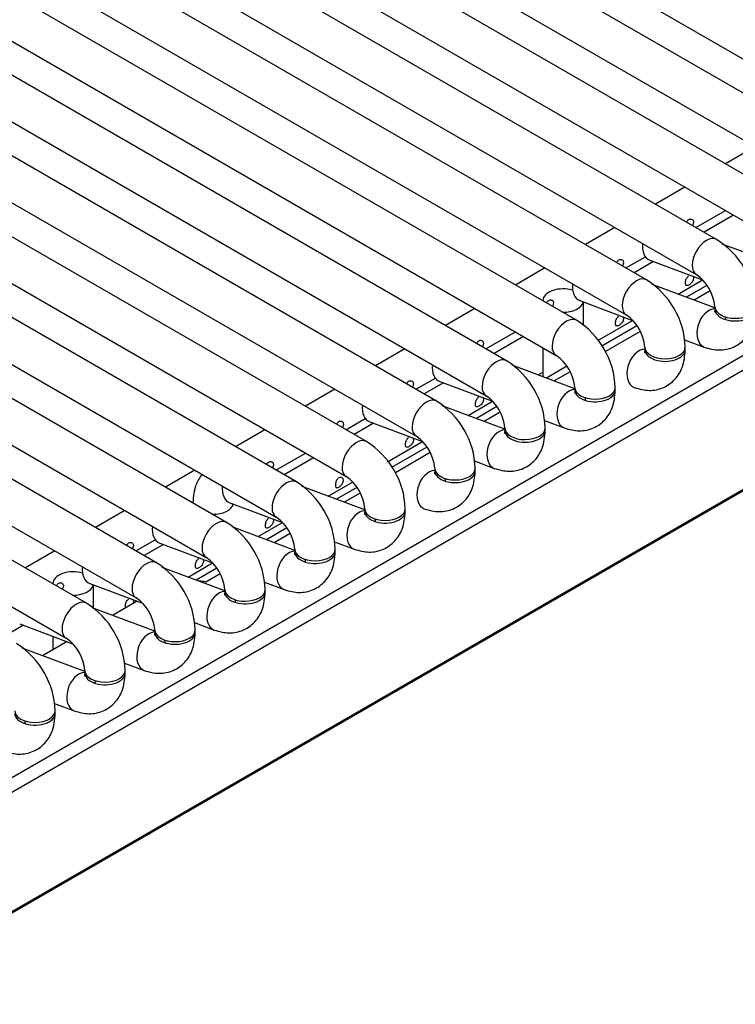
# Model space of a CAD drawing. Header units: millimetres. Extents: x -40 to 419, y 0 to 295.
# Tile 58 of 72: x 367.35 to 371.77, y 108.4 to 114.47. Entities that reach past the tile are written whole.
import ezdxf

# ---------------------------------------------------------------- set-up
doc = ezdxf.new("R2010")
doc.units = ezdxf.units.MM
doc.layers.add('135.735_BW4_TWIN', color=7, linetype='Continuous')
doc.layers.add('Standard', color=7, linetype='Continuous')

# ---------------------------------------------------------------- blocks, each defined once
blk = doc.blocks.new('SE3')
at = {"layer": '135.735_BW4_TWIN', "color": 7, "linetype": 'Continuous'}
for p, q in [((388.8853, 121.4183), (366.3286, 108.3952)), ((388.9171, 121.4455), (366.3604, 108.4224)), ((372.5168, 113.6144), (363.3951, 118.8808)), ((363.7021, 118.9137), (372.8238, 113.6473)), ((372.0847, 113.365), (362.963, 118.6314)), ((363.2701, 118.6643), (372.3918, 113.3979)), ((371.6527, 113.1155), (362.531, 118.3819)), ((362.838, 118.4149), (371.9597, 113.1485)), ((362.406, 118.1654), (371.5277, 112.899)), ((371.2206, 112.8661), (362.099, 118.1325)), ((361.974, 117.916), (371.0956, 112.6496)), ((370.7886, 112.6166), (361.6669, 117.883)), ((361.5419, 117.6665), (370.6636, 112.4001)), ((370.3565, 112.3672), (361.2349, 117.6336)), ((361.1099, 117.4171), (370.2315, 112.1507)), ((369.9245, 112.1178), (360.8028, 117.3842)), ((360.6778, 117.1677), (369.7995, 111.9013)), ((369.4925, 111.8683), (360.3708, 117.1347)), ((369.0604, 111.6189), (359.9387, 116.8853)), ((360.2458, 116.9182), (369.3675, 111.6518)), ((359.8137, 116.6688), (368.9354, 111.4024)), ((368.6284, 111.3694), (359.6364, 116.561)), ((359.6289, 116.2766), (368.5034, 111.1529)), ((368.1963, 111.12), (359.6234, 116.0696)), ((359.6159, 115.7852), (368.0713, 110.9035)), ((367.7643, 110.8706), (359.6105, 115.5782)), ((359.603, 115.2938), (367.6393, 110.6541)), ((366.5388, 109.3545), (375.3703, 114.4534)), ((375.4148, 114.3861), (366.5832, 109.2872)), ((371.8896, 113.6878), (371.7076, 113.5827)), ((371.4576, 113.4384), (371.2755, 113.3333)), ((371.5255, 113.1889), (371.7076, 113.294)), ((371.7581, 113.2649), (371.576, 113.1598)), ((371.0255, 113.1889), (370.8435, 113.0838)), ((372.0747, 112.9428), (371.6875, 113.0875)), ((371.0935, 112.9395), (371.2133, 113.0087)), ((371.2633, 112.9792), (371.144, 112.9103)), ((371.2407, 112.9876), (371.5669, 112.8657)), ((370.5935, 112.9395), (370.4114, 112.8344)), ((371.4154, 112.7783), (371.5668, 112.8658)), ((371.6427, 112.6934), (371.2554, 112.8381)), ((371.5934, 112.8324), (371.4666, 112.7592)), ((371.6139, 112.7979), (371.5153, 112.741)), ((370.5813, 112.7386), (370.5813, 112.7363)), ((370.8086, 112.7382), (371.1349, 112.6163)), ((370.8313, 112.5823), (370.8313, 112.7297)), ((370.1614, 112.6901), (369.9794, 112.585)), ((370.919, 112.4918), (371.1347, 112.6163)), ((370.2294, 112.4406), (370.4114, 112.5457)), ((371.1614, 112.5829), (370.9437, 112.4572)), ((371.1818, 112.5485), (370.9671, 112.4245)), ((370.462, 112.5166), (370.2799, 112.4115)), ((371.4547, 112.4967), (371.5771, 112.451)), ((369.7294, 112.4406), (369.5473, 112.3355)), ((370.5813, 112.4477), (370.5813, 112.2682)), ((371.2099, 112.4516), (371.2099, 112.4353)), ((371.4599, 112.4353), (371.4599, 112.4516)), ((370.7786, 112.1945), (370.3913, 112.3392)), ((370.7294, 112.3335), (370.6025, 112.2603)), ((369.7973, 112.1912), (369.9172, 112.2604)), ((370.5513, 112.2794), (370.5813, 112.2968)), ((370.7498, 112.2991), (370.6512, 112.2421)), ((369.2973, 112.1912), (369.1153, 112.0861)), ((369.9671, 112.2309), (369.8479, 112.162)), ((369.9445, 112.2393), (370.2708, 112.1174)), ((370.3458, 111.9453), (369.9593, 112.0898)), ((370.1192, 112.03), (370.2707, 112.1174)), ((370.2973, 112.0841), (370.1705, 112.0108)), ((369.3653, 111.9417), (369.4851, 112.0109)), ((370.3178, 112.0496), (370.2191, 111.9927)), ((370.5906, 111.9978), (370.713, 111.9521)), ((368.8653, 111.9417), (368.6833, 111.8366)), ((369.5351, 111.9814), (369.4158, 111.9126)), ((369.5125, 111.9899), (369.8388, 111.8679)), ((370.3458, 111.9528), (370.3458, 111.9364)), ((370.5958, 111.9364), (370.5958, 111.9528)), ((369.6229, 111.7435), (369.8386, 111.868)), ((369.8653, 111.8346), (369.6476, 111.7089)), ((368.9333, 111.6923), (369.1153, 111.7974)), ((369.1658, 111.7682), (368.9838, 111.6631)), ((369.8857, 111.8002), (369.671, 111.6762)), ((370.1586, 111.7484), (370.281, 111.7027)), ((368.4333, 111.6923), (368.2512, 111.5872)), ((369.4825, 111.4462), (369.0952, 111.5909)), ((369.2551, 111.5311), (369.4066, 111.6186)), ((369.4332, 111.5852), (369.3064, 111.512)), ((369.4537, 111.5507), (369.355, 111.4938)), ((368.6484, 111.491), (368.9747, 111.3691)), ((368.671, 111.4826), (368.67, 111.482)), ((368.0012, 111.4429), (367.8192, 111.3378)), ((368.5624, 111.4199), (368.5517, 111.4137)), ((369.0504, 111.1967), (368.6632, 111.3415)), ((368.8231, 111.2817), (368.9745, 111.3691)), ((369.0012, 111.3357), (368.8744, 111.2625)), ((369.0216, 111.3013), (368.923, 111.2443)), ((368.0692, 111.1934), (368.189, 111.2626)), ((368.239, 111.2331), (368.1197, 111.1643)), ((368.2164, 111.2416), (368.5426, 111.1196)), ((369.2945, 111.2495), (369.4169, 111.2038)), ((367.5692, 111.1934), (367.3871, 111.0883)), ((368.6184, 110.9473), (368.2311, 111.092)), ((368.3911, 111.0322), (368.5425, 111.1197)), ((368.5691, 111.0863), (368.4423, 111.0131)), ((368.5896, 111.0519), (368.5017, 111.0011)), ((367.557, 110.9925), (367.557, 110.9902)), ((367.7843, 110.9921), (368.1106, 110.8702)), ((367.807, 110.8396), (367.807, 110.9836)), ((368.8625, 111.0001), (368.9849, 110.9543)), ((368.1863, 110.6979), (367.7991, 110.8426)), ((368.0764, 110.8829), (367.925, 110.7955)), ((367.3749, 110.7342), (367.2556, 110.6654)), ((367.3523, 110.7427), (367.6786, 110.6207)), ((368.4304, 110.7506), (368.5528, 110.7049)), ((367.557, 110.6662), (367.557, 110.583)), ((367.6444, 110.6335), (367.493, 110.5461)), ((367.7543, 110.4484), (367.367, 110.5931)), ((367.9984, 110.5012), (368.1208, 110.4555)), ((367.5663, 110.2518), (367.6887, 110.206))]:
    blk.add_line(p, q, dxfattribs=at)
for centre, radius, start, end in [((371.3818, 112.6828), 0.5105, 2.04976, 57.95024), ((370.9497, 112.4334), 0.5105, 2.04976, 57.95024), ((371.3764, 112.6797), 0.2664, 4.59769, 55.40231), ((370.5177, 112.1839), 0.5105, 2.04976, 57.95024), ((370.9444, 112.4303), 0.2664, 4.59769, 55.40231), ((370.0856, 111.9345), 0.5105, 2.04976, 57.95024), ((370.5123, 112.1808), 0.2664, 4.59769, 55.40231), ((370.0803, 111.9314), 0.2664, 4.59769, 55.40231), ((369.6536, 111.6851), 0.5105, 2.04976, 57.95024), ((369.6482, 111.682), 0.2664, 4.59769, 55.40231), ((369.2216, 111.4356), 0.5105, 2.04976, 57.95024), ((369.2162, 111.4325), 0.2664, 4.59769, 55.40231), ((368.7895, 111.1862), 0.5105, 2.04976, 57.95024), ((368.7842, 111.1831), 0.2664, 4.59769, 55.40231), ((368.3575, 110.9367), 0.5105, 2.04976, 57.95024), ((368.3521, 110.9337), 0.2664, 4.59769, 55.40231), ((367.9254, 110.6873), 0.5105, 2.04976, 57.95024), ((367.9201, 110.6842), 0.2664, 4.59769, 55.40231), ((367.4934, 110.4379), 0.5105, 2.04976, 57.95024), ((367.0614, 110.1884), 0.5105, 2.04976, 57.95024), ((367.488, 110.4348), 0.2664, 4.59769, 55.40231)]:
    blk.add_arc(centre, radius, start, end, dxfattribs=at)
for centre, major_axis, ratio, start_param, end_param in [((371.2844, 113.1047), (0.0438, 0.1171), 0.668835, 1.932352, 3.141593), ((371.5902, 113.0073), (-0.0625, -0.1083), 0.57735, 3.1405, 6.27512), ((371.1581, 112.7578), (-0.0625, -0.1083), 0.57735, 3.1405, 6.27512), ((370.7063, 112.7386), (-0.125, 0), 0.57735, 4.230403, 6.283185), ((370.8524, 112.8553), (0.0438, 0.1171), 0.668835, 1.932352, 3.141593), ((370.7063, 112.7386), (-0.125, 0), 0.57735, 0, 0.03214), ((370.7063, 112.7386), (-0.125, 0), 0.57735, 1.538656, 3.010511), ((371.6209, 112.5681), (0.0438, 0.1171), 0.668835, 0.270212, 3.1414), ((371.767, 112.7011), (-0.125, 0), 0.57735, 0.008065, 3.142515), ((371.767, 112.6848), (-0.125, 0), 0.57735, 6.164386, 6.283185), ((371.767, 112.6848), (-0.125, 0), 0.57735, 0, 3.254972), ((370.7261, 112.5084), (-0.0625, -0.1083), 0.57735, 3.1405, 6.27512), ((371.6209, 112.5681), (0.0438, 0.1171), 0.668835, -0.873634, -0.703415), ((371.1888, 112.3186), (0.0438, 0.1171), 0.668835, 0.272383, 3.1414), ((371.3349, 112.4516), (-0.125, 0), 0.57735, 0.008065, 3.142515), ((371.3349, 112.4353), (-0.125, 0), 0.57735, 0, 3.141593), ((370.294, 112.259), (-0.0625, -0.1083), 0.57735, 3.1405, 6.27512), ((369.9883, 112.3564), (0.0438, 0.1171), 0.668835, 1.932352, 3.141593), ((370.7568, 112.0692), (0.0438, 0.1171), 0.668835, 0.270212, 3.1414), ((370.9029, 112.2022), (-0.125, 0), 0.57735, 0.008065, 3.142515), ((370.9029, 112.1859), (-0.125, 0), 0.57735, 6.164386, 6.283185), ((370.9029, 112.1859), (-0.125, 0), 0.57735, 0, 3.254972), ((369.862, 112.0095), (-0.0625, -0.1083), 0.57735, 3.1405, 6.27512), ((370.7568, 112.0692), (0.0438, 0.1171), 0.668835, -0.873634, -0.703415), ((369.5562, 112.107), (0.0438, 0.1171), 0.668835, 1.932352, 3.141593), ((370.3247, 111.8198), (0.0438, 0.1171), 0.668835, 0.272383, 3.1414), ((370.4708, 111.9528), (-0.125, 0), 0.57735, 0.008065, 3.142515), ((370.4708, 111.9364), (-0.125, 0), 0.57735, 0, 3.141593), ((369.43, 111.7601), (-0.0625, -0.1083), 0.57735, 3.1405, 6.27512), ((370.0388, 111.7033), (-0.125, 0), 0.57735, 0.008065, 3.142515), ((370.0388, 111.687), (-0.125, 0), 0.57735, 0, 3.29158), ((370.0388, 111.687), (-0.125, 0), 0.57735, 6.173796, 6.283185), ((368.9979, 111.5106), (-0.0625, -0.1083), 0.57735, 3.1405, 6.27512), ((369.8927, 111.5703), (0.0438, 0.1171), 0.668835, 0.270212, 3.1414), ((369.8927, 111.5703), (0.0438, 0.1171), 0.668835, -0.873634, -0.703415), ((368.6922, 111.6081), (0.0438, 0.1171), 0.668835, 1.932352, 3.141593), ((368.5461, 111.4914), (-0.125, 0), 0.57735, 0.000129, 0.03214), ((368.5461, 111.4914), (-0.125, 0), 0.57735, 1.538656, 3.010511), ((369.6067, 111.4539), (-0.125, 0), 0.57735, 0.008065, 3.142515), ((368.5659, 111.2612), (-0.0625, -0.1083), 0.57735, 3.1405, 6.27512), ((369.4607, 111.3209), (0.0438, 0.1171), 0.668835, 0.270212, 3.1414), ((369.6067, 111.4376), (-0.125, 0), 0.57735, 0, 3.29158), ((369.6067, 111.4376), (-0.125, 0), 0.57735, 6.164386, 6.283185), ((369.4607, 111.3209), (0.0438, 0.1171), 0.668835, -0.873634, -0.703415), ((368.2601, 111.3587), (0.0438, 0.1171), 0.668835, 1.932352, 3.141593), ((369.0286, 111.0714), (0.0438, 0.1171), 0.668835, 0.270212, 3.1414), ((369.1747, 111.2044), (-0.125, 0), 0.57735, 0.008065, 3.142515), ((369.1747, 111.1881), (-0.125, 0), 0.57735, 6.164386, 6.283185), ((369.1747, 111.1881), (-0.125, 0), 0.57735, 0, 3.254972), ((367.8281, 111.1092), (0.0438, 0.1171), 0.668835, 1.932352, 3.141593), ((368.1338, 111.0118), (-0.0625, -0.1083), 0.57735, 3.1405, 6.27512), ((369.0286, 111.0714), (0.0438, 0.1171), 0.668835, -0.873634, -0.703415), ((367.682, 110.9925), (-0.125, 0), 0.57735, 4.230403, 6.283185), ((367.682, 110.9925), (-0.125, 0), 0.57735, 0, 0.03214), ((367.682, 110.9925), (-0.125, 0), 0.57735, 1.538656, 3.010511), ((368.5565, 110.7337), (0.1495, -0.2589), 0.57735, 2.617994, 2.832312), ((368.5966, 110.822), (0.0438, 0.1171), 0.668835, 0.270212, 3.1414), ((368.7427, 110.955), (-0.125, 0), 0.57735, 0.008065, 3.142515), ((368.7427, 110.9387), (-0.125, 0), 0.57735, 0, 3.29158), ((368.7427, 110.9387), (-0.125, 0), 0.57735, 6.164386, 6.283185), ((367.7018, 110.7623), (-0.0625, -0.1083), 0.57735, 3.1405, 6.27512), ((368.5966, 110.822), (0.0438, 0.1171), 0.668835, -0.873634, -0.703415), ((368.1645, 110.5726), (0.0438, 0.1171), 0.668835, 0.270212, 3.1414), ((368.3106, 110.7056), (-0.125, 0), 0.57735, 0.008065, 3.142515), ((368.3106, 110.6892), (-0.125, 0), 0.57735, 0, 3.29158), ((368.3106, 110.6892), (-0.125, 0), 0.57735, 6.164386, 6.283185), ((368.1645, 110.5726), (0.0438, 0.1171), 0.668835, -0.873634, -0.703415), ((367.7325, 110.3231), (0.0438, 0.1171), 0.668835, 0.270212, 3.1414), ((367.8786, 110.4561), (-0.125, 0), 0.57735, 0.008065, 3.142515), ((367.8786, 110.4398), (-0.125, 0), 0.57735, 6.164386, 6.283185), ((367.8786, 110.4398), (-0.125, 0), 0.57735, 0, 3.255326), ((367.7325, 110.3231), (0.0438, 0.1171), 0.668835, -0.873634, -0.703415), ((367.4465, 110.2067), (-0.125, 0), 0.57735, 0.008065, 3.142515), ((367.4465, 110.1904), (-0.125, 0), 0.57735, 0, 3.254973), ((367.3005, 110.0737), (0.0438, 0.1171), 0.668835, -0.873634, -0.703415)]:
    blk.add_ellipse(centre, major_axis=major_axis, ratio=ratio, start_param=start_param, end_param=end_param, dxfattribs=at)
for points, knots in [([(371.4676, 113.2224), (371.4679, 113.223), (371.4682, 113.2236), (371.4685, 113.2241), (371.4704, 113.2275), (371.4725, 113.2305), (371.4749, 113.2331), (371.4771, 113.2354), (371.4795, 113.2373), (371.482, 113.2387)], [0.8906057, 0.8906057, 0.8906057, 0.8906057, 0.8997022, 0.8997022, 0.8997022, 0.9522476, 0.9522476, 0.9522476, 1, 1, 1, 1]), ([(371.482, 113.2387), (371.4847, 113.2403), (371.4877, 113.2413), (371.4905, 113.2417), (371.4934, 113.242), (371.4962, 113.2417), (371.4987, 113.2408), (371.5013, 113.2399), (371.5035, 113.2384), (371.5054, 113.2364), (371.5072, 113.2344), (371.5085, 113.2318), (371.5094, 113.229), (371.5102, 113.2262), (371.5105, 113.2231), (371.5101, 113.2198), (371.5098, 113.2165), (371.5089, 113.2131), (371.5075, 113.2097), (371.5064, 113.207), (371.505, 113.2043), (371.5033, 113.2018)], [0, 0, 0, 0, 0.0530419, 0.0530419, 0.0530419, 0.1061047, 0.1061047, 0.1061047, 0.1588828, 0.1588828, 0.1588828, 0.2114301, 0.2114301, 0.2114301, 0.2643019, 0.2643019, 0.2643019, 0.3175571, 0.3175571, 0.3175571, 0.3594503, 0.3594503, 0.3594503, 0.3594503]), ([(371.0356, 112.973), (371.0359, 112.9736), (371.0362, 112.9741), (371.0365, 112.9747), (371.0383, 112.978), (371.0405, 112.9811), (371.0429, 112.9836), (371.0451, 112.9859), (371.0475, 112.9879), (371.0499, 112.9893)], [0.8906057, 0.8906057, 0.8906057, 0.8906057, 0.8997022, 0.8997022, 0.8997022, 0.9522476, 0.9522476, 0.9522476, 1, 1, 1, 1]), ([(371.0499, 112.9893), (371.0527, 112.9909), (371.0556, 112.9919), (371.0585, 112.9923), (371.0613, 112.9926), (371.0642, 112.9923), (371.0667, 112.9914), (371.0692, 112.9905), (371.0715, 112.9889), (371.0733, 112.9869), (371.0751, 112.9849), (371.0765, 112.9824), (371.0773, 112.9796), (371.0781, 112.9768), (371.0784, 112.9736), (371.0781, 112.9704), (371.0778, 112.9671), (371.0769, 112.9636), (371.0755, 112.9602), (371.0744, 112.9576), (371.0729, 112.9549), (371.0713, 112.9524)], [0, 0, 0, 0, 0.0530419, 0.0530419, 0.0530419, 0.1061047, 0.1061047, 0.1061047, 0.1588828, 0.1588828, 0.1588828, 0.2114301, 0.2114301, 0.2114301, 0.2643019, 0.2643019, 0.2643019, 0.3175571, 0.3175571, 0.3175571, 0.3594503, 0.3594503, 0.3594503, 0.3594503]), ([(371.5059, 112.8887), (371.5075, 112.8868), (371.5086, 112.8845), (371.5094, 112.882), (371.5102, 112.8792), (371.5105, 112.876), (371.5101, 112.8728), (371.5098, 112.8695), (371.5089, 112.866), (371.5075, 112.8627), (371.5061, 112.8593), (371.5042, 112.8559), (371.5019, 112.8528), (371.4997, 112.8496), (371.497, 112.8466), (371.4943, 112.844), (371.4916, 112.8414), (371.4886, 112.839), (371.4858, 112.837), (371.483, 112.8351), (371.4802, 112.8335), (371.4776, 112.8324), (371.475, 112.8313), (371.4726, 112.8307), (371.4706, 112.8306), (371.4685, 112.8306), (371.4667, 112.8311), (371.4653, 112.8322), (371.4639, 112.8333), (371.4628, 112.835), (371.4621, 112.8372), (371.4613, 112.8394), (371.4609, 112.8421), (371.4608, 112.8451), (371.4607, 112.8482), (371.4609, 112.8517), (371.4614, 112.8553), (371.4619, 112.8589), (371.4628, 112.8627), (371.464, 112.8664), (371.4652, 112.8701), (371.4667, 112.8738), (371.4685, 112.8771), (371.4704, 112.8804), (371.4725, 112.8835), (371.4749, 112.886), (371.4771, 112.8884), (371.4795, 112.8903), (371.482, 112.8917)], [0.1645724, 0.1645724, 0.1645724, 0.1645724, 0.2114301, 0.2114301, 0.2114301, 0.2643019, 0.2643019, 0.2643019, 0.3175571, 0.3175571, 0.3175571, 0.3706757, 0.3706757, 0.3706757, 0.4233402, 0.4233402, 0.4233402, 0.4759291, 0.4759291, 0.4759291, 0.5289331, 0.5289331, 0.5289331, 0.5822112, 0.5822112, 0.5822112, 0.6352073, 0.6352073, 0.6352073, 0.6877903, 0.6877903, 0.6877903, 0.7404633, 0.7404633, 0.7404633, 0.7935872, 0.7935872, 0.7935872, 0.8468402, 0.8468402, 0.8468402, 0.8997022, 0.8997022, 0.8997022, 0.9522476, 0.9522476, 0.9522476, 1, 1, 1, 1]), ([(370.6035, 112.7235), (370.6038, 112.7241), (370.6041, 112.7247), (370.6044, 112.7253), (370.6063, 112.7286), (370.6084, 112.7316), (370.6108, 112.7342), (370.613, 112.7365), (370.6154, 112.7384), (370.6179, 112.7399)], [0.8906057, 0.8906057, 0.8906057, 0.8906057, 0.8997022, 0.8997022, 0.8997022, 0.9522476, 0.9522476, 0.9522476, 1, 1, 1, 1]), ([(370.6179, 112.7399), (370.6207, 112.7415), (370.6236, 112.7425), (370.6264, 112.7428), (370.6293, 112.7432), (370.6321, 112.7429), (370.6346, 112.7419), (370.6372, 112.741), (370.6395, 112.7395), (370.6413, 112.7375), (370.6431, 112.7355), (370.6445, 112.733), (370.6453, 112.7302), (370.6461, 112.7273), (370.6464, 112.7242), (370.6461, 112.7209), (370.6458, 112.7176), (370.6448, 112.7142), (370.6434, 112.7108), (370.6423, 112.7081), (370.6409, 112.7055), (370.6392, 112.7029)], [0, 0, 0, 0, 0.0530419, 0.0530419, 0.0530419, 0.1061047, 0.1061047, 0.1061047, 0.1588828, 0.1588828, 0.1588828, 0.2114301, 0.2114301, 0.2114301, 0.2643019, 0.2643019, 0.2643019, 0.3175571, 0.3175571, 0.3175571, 0.3594503, 0.3594503, 0.3594503, 0.3594503]), ([(371.5771, 112.451), (371.6102, 112.4413), (371.6661, 112.4269), (371.7588, 112.4453), (371.8315, 112.4977), (371.8823, 112.5813), (371.889, 112.6438), (371.892, 112.6848)], [0, 0, 0, 0, 0.199928, 0.392893, 0.580138, 0.766079, 1, 1, 1, 1]), ([(371.642, 112.6848), (371.6413, 112.6778), (371.6407, 112.6679), (371.6397, 112.6658), (371.6397, 112.6659)], [0, 0, 0, 0, 0.1482585, 0.2525222, 0.2525222, 0.2525222, 0.2525222]), ([(371.0739, 112.6392), (371.0754, 112.6374), (371.0766, 112.6351), (371.0773, 112.6326), (371.0781, 112.6298), (371.0784, 112.6266), (371.0781, 112.6233), (371.0778, 112.6201), (371.0769, 112.6166), (371.0755, 112.6132), (371.0741, 112.6099), (371.0721, 112.6065), (371.0699, 112.6033), (371.0676, 112.6002), (371.065, 112.5972), (371.0623, 112.5946), (371.0595, 112.5919), (371.0566, 112.5895), (371.0538, 112.5876), (371.051, 112.5856), (371.0481, 112.584), (371.0456, 112.5829), (371.043, 112.5818), (371.0406, 112.5812), (371.0385, 112.5812), (371.0365, 112.5812), (371.0347, 112.5817), (371.0333, 112.5828), (371.0319, 112.5839), (371.0308, 112.5856), (371.0301, 112.5878), (371.0293, 112.5899), (371.0289, 112.5926), (371.0288, 112.5957), (371.0287, 112.5987), (371.0289, 112.6022), (371.0294, 112.6058), (371.0299, 112.6094), (371.0308, 112.6133), (371.0319, 112.617), (371.0331, 112.6207), (371.0347, 112.6244), (371.0365, 112.6277), (371.0383, 112.631), (371.0405, 112.6341), (371.0429, 112.6366), (371.0451, 112.6389), (371.0475, 112.6409), (371.0499, 112.6423)], [0.1645724, 0.1645724, 0.1645724, 0.1645724, 0.2114301, 0.2114301, 0.2114301, 0.2643019, 0.2643019, 0.2643019, 0.3175571, 0.3175571, 0.3175571, 0.3706757, 0.3706757, 0.3706757, 0.4233402, 0.4233402, 0.4233402, 0.4759291, 0.4759291, 0.4759291, 0.5289331, 0.5289331, 0.5289331, 0.5822112, 0.5822112, 0.5822112, 0.6352073, 0.6352073, 0.6352073, 0.6877903, 0.6877903, 0.6877903, 0.7404633, 0.7404633, 0.7404633, 0.7935872, 0.7935872, 0.7935872, 0.8468402, 0.8468402, 0.8468402, 0.8997022, 0.8997022, 0.8997022, 0.9522476, 0.9522476, 0.9522476, 1, 1, 1, 1]), ([(370.1715, 112.4741), (370.1718, 112.4747), (370.1721, 112.4753), (370.1724, 112.4758), (370.1742, 112.4791), (370.1764, 112.4822), (370.1788, 112.4847), (370.181, 112.487), (370.1834, 112.489), (370.1859, 112.4904)], [0.8906057, 0.8906057, 0.8906057, 0.8906057, 0.8997022, 0.8997022, 0.8997022, 0.9522476, 0.9522476, 0.9522476, 1, 1, 1, 1]), ([(370.1859, 112.4904), (370.1886, 112.492), (370.1916, 112.493), (370.1944, 112.4934), (370.1972, 112.4937), (370.2001, 112.4934), (370.2026, 112.4925), (370.2051, 112.4916), (370.2074, 112.4901), (370.2092, 112.488), (370.211, 112.486), (370.2124, 112.4835), (370.2132, 112.4807), (370.2141, 112.4779), (370.2143, 112.4747), (370.214, 112.4715), (370.2137, 112.4682), (370.2128, 112.4647), (370.2114, 112.4614), (370.2103, 112.4587), (370.2089, 112.456), (370.2072, 112.4535)], [0, 0, 0, 0, 0.0530419, 0.0530419, 0.0530419, 0.1061047, 0.1061047, 0.1061047, 0.1588828, 0.1588828, 0.1588828, 0.2114301, 0.2114301, 0.2114301, 0.2643019, 0.2643019, 0.2643019, 0.3175571, 0.3175571, 0.3175571, 0.3594503, 0.3594503, 0.3594503, 0.3594503]), ([(371.1451, 112.2015), (371.1782, 112.1919), (371.234, 112.1774), (371.3268, 112.1959), (371.3995, 112.2483), (371.4503, 112.3319), (371.4569, 112.3944), (371.4599, 112.4353)], [0, 0, 0, 0, 0.199928, 0.392893, 0.580138, 0.766079, 1, 1, 1, 1]), ([(371.2099, 112.4353), (371.2093, 112.4284), (371.2087, 112.4185), (371.2077, 112.4164), (371.2077, 112.4164)], [0, 0, 0, 0, 0.1482585, 0.2525222, 0.2525222, 0.2525222, 0.2525222]), ([(369.7394, 112.2246), (369.7397, 112.2252), (369.74, 112.2258), (369.7404, 112.2264), (369.7422, 112.2297), (369.7444, 112.2328), (369.7467, 112.2353), (369.7489, 112.2376), (369.7513, 112.2396), (369.7538, 112.241)], [0.8906057, 0.8906057, 0.8906057, 0.8906057, 0.8997022, 0.8997022, 0.8997022, 0.9522476, 0.9522476, 0.9522476, 1, 1, 1, 1]), ([(369.7538, 112.241), (369.7566, 112.2426), (369.7595, 112.2436), (369.7624, 112.2439), (369.7652, 112.2443), (369.768, 112.244), (369.7706, 112.2431), (369.7731, 112.2422), (369.7754, 112.2406), (369.7772, 112.2386), (369.779, 112.2366), (369.7804, 112.2341), (369.7812, 112.2313), (369.782, 112.2285), (369.7823, 112.2253), (369.782, 112.222), (369.7817, 112.2188), (369.7808, 112.2153), (369.7794, 112.2119), (369.7783, 112.2093), (369.7768, 112.2066), (369.7751, 112.204)], [0, 0, 0, 0, 0.0530419, 0.0530419, 0.0530419, 0.1061047, 0.1061047, 0.1061047, 0.1588828, 0.1588828, 0.1588828, 0.2114301, 0.2114301, 0.2114301, 0.2643019, 0.2643019, 0.2643019, 0.3175571, 0.3175571, 0.3175571, 0.3594503, 0.3594503, 0.3594503, 0.3594503]), ([(370.713, 111.9521), (370.7461, 111.9424), (370.802, 111.928), (370.8948, 111.9465), (370.9675, 111.9988), (371.0182, 112.0824), (371.0249, 112.1449), (371.0279, 112.1859)], [0, 0, 0, 0, 0.199928, 0.392893, 0.580138, 0.766079, 1, 1, 1, 1]), ([(370.7779, 112.1859), (370.7772, 112.1789), (370.7766, 112.1691), (370.7756, 112.1669), (370.7756, 112.167)], [0, 0, 0, 0, 0.1482585, 0.2525222, 0.2525222, 0.2525222, 0.2525222]), ([(370.2098, 112.1404), (370.2113, 112.1385), (370.2125, 112.1362), (370.2132, 112.1337), (370.2141, 112.1309), (370.2143, 112.1277), (370.214, 112.1245), (370.2137, 112.1212), (370.2128, 112.1177), (370.2114, 112.1143), (370.21, 112.111), (370.2081, 112.1076), (370.2058, 112.1044), (370.2035, 112.1013), (370.2009, 112.0983), (370.1982, 112.0957), (370.1954, 112.093), (370.1925, 112.0907), (370.1897, 112.0887), (370.1869, 112.0867), (370.184, 112.0851), (370.1815, 112.0841), (370.1789, 112.083), (370.1765, 112.0824), (370.1744, 112.0823), (370.1724, 112.0823), (370.1706, 112.0828), (370.1692, 112.0839), (370.1678, 112.085), (370.1667, 112.0867), (370.166, 112.0889), (370.1652, 112.0911), (370.1648, 112.0938), (370.1647, 112.0968), (370.1646, 112.0999), (370.1648, 112.1033), (370.1653, 112.107), (370.1658, 112.1106), (370.1667, 112.1144), (370.1679, 112.1181), (370.169, 112.1218), (370.1706, 112.1255), (370.1724, 112.1288), (370.1742, 112.1321), (370.1764, 112.1352), (370.1788, 112.1377), (370.181, 112.14), (370.1834, 112.142), (370.1859, 112.1434)], [0.1645724, 0.1645724, 0.1645724, 0.1645724, 0.2114301, 0.2114301, 0.2114301, 0.2643019, 0.2643019, 0.2643019, 0.3175571, 0.3175571, 0.3175571, 0.3706757, 0.3706757, 0.3706757, 0.4233402, 0.4233402, 0.4233402, 0.4759291, 0.4759291, 0.4759291, 0.5289331, 0.5289331, 0.5289331, 0.5822112, 0.5822112, 0.5822112, 0.6352073, 0.6352073, 0.6352073, 0.6877903, 0.6877903, 0.6877903, 0.7404633, 0.7404633, 0.7404633, 0.7935872, 0.7935872, 0.7935872, 0.8468402, 0.8468402, 0.8468402, 0.8997022, 0.8997022, 0.8997022, 0.9522476, 0.9522476, 0.9522476, 1, 1, 1, 1]), ([(369.3074, 111.9752), (369.3077, 111.9758), (369.308, 111.9764), (369.3083, 111.977), (369.3101, 111.9803), (369.3123, 111.9833), (369.3147, 111.9859), (369.3169, 111.9882), (369.3193, 111.9901), (369.3218, 111.9915)], [0.8906057, 0.8906057, 0.8906057, 0.8906057, 0.8997022, 0.8997022, 0.8997022, 0.9522476, 0.9522476, 0.9522476, 1, 1, 1, 1]), ([(369.3218, 111.9915), (369.3245, 111.9931), (369.3275, 111.9942), (369.3303, 111.9945), (369.3332, 111.9949), (369.336, 111.9945), (369.3385, 111.9936), (369.341, 111.9927), (369.3433, 111.9912), (369.3451, 111.9892), (369.347, 111.9872), (369.3483, 111.9846), (369.3492, 111.9818), (369.35, 111.979), (369.3502, 111.9759), (369.3499, 111.9726), (369.3496, 111.9693), (369.3487, 111.9659), (369.3473, 111.9625), (369.3462, 111.9598), (369.3448, 111.9572), (369.3431, 111.9546)], [0, 0, 0, 0, 0.0530419, 0.0530419, 0.0530419, 0.1061047, 0.1061047, 0.1061047, 0.1588828, 0.1588828, 0.1588828, 0.2114301, 0.2114301, 0.2114301, 0.2643019, 0.2643019, 0.2643019, 0.3175571, 0.3175571, 0.3175571, 0.3594503, 0.3594503, 0.3594503, 0.3594503]), ([(370.281, 111.7027), (370.3141, 111.693), (370.3699, 111.6786), (370.4627, 111.697), (370.5354, 111.7494), (370.5862, 111.833), (370.5928, 111.8955), (370.5958, 111.9364)], [0, 0, 0, 0, 0.199928, 0.392893, 0.580138, 0.766079, 1, 1, 1, 1]), ([(370.3458, 111.9364), (370.3452, 111.9295), (370.3446, 111.9196), (370.3436, 111.9175), (370.3436, 111.9176)], [0, 0, 0, 0, 0.1482585, 0.2525222, 0.2525222, 0.2525222, 0.2525222]), ([(369.7778, 111.8909), (369.7793, 111.889), (369.7805, 111.8868), (369.7812, 111.8843), (369.782, 111.8815), (369.7823, 111.8783), (369.782, 111.875), (369.7817, 111.8717), (369.7808, 111.8683), (369.7794, 111.8649), (369.778, 111.8615), (369.776, 111.8582), (369.7737, 111.855), (369.7715, 111.8519), (369.7689, 111.8489), (369.7661, 111.8462), (369.7634, 111.8436), (369.7605, 111.8412), (369.7577, 111.8393), (369.7548, 111.8373), (369.752, 111.8357), (369.7494, 111.8346), (369.7468, 111.8335), (369.7444, 111.8329), (369.7424, 111.8329), (369.7403, 111.8328), (369.7386, 111.8334), (369.7371, 111.8345), (369.7358, 111.8356), (369.7347, 111.8373), (369.7339, 111.8394), (369.7332, 111.8416), (369.7328, 111.8443), (369.7326, 111.8474), (369.7325, 111.8504), (369.7327, 111.8539), (369.7332, 111.8575), (369.7338, 111.8611), (369.7346, 111.865), (369.7358, 111.8687), (369.737, 111.8724), (369.7385, 111.876), (369.7404, 111.8794), (369.7422, 111.8827), (369.7444, 111.8857), (369.7467, 111.8883), (369.7489, 111.8906), (369.7513, 111.8925), (369.7538, 111.894)], [0.1645724, 0.1645724, 0.1645724, 0.1645724, 0.2114301, 0.2114301, 0.2114301, 0.2643019, 0.2643019, 0.2643019, 0.3175571, 0.3175571, 0.3175571, 0.3706757, 0.3706757, 0.3706757, 0.4233402, 0.4233402, 0.4233402, 0.4759291, 0.4759291, 0.4759291, 0.5289331, 0.5289331, 0.5289331, 0.5822112, 0.5822112, 0.5822112, 0.6352073, 0.6352073, 0.6352073, 0.6877903, 0.6877903, 0.6877903, 0.7404633, 0.7404633, 0.7404633, 0.7935872, 0.7935872, 0.7935872, 0.8468402, 0.8468402, 0.8468402, 0.8997022, 0.8997022, 0.8997022, 0.9522476, 0.9522476, 0.9522476, 1, 1, 1, 1]), ([(368.8754, 111.7258), (368.8757, 111.7264), (368.876, 111.7269), (368.8763, 111.7275), (368.8781, 111.7308), (368.8803, 111.7339), (368.8827, 111.7364), (368.8848, 111.7387), (368.8872, 111.7407), (368.8897, 111.7421)], [0.8906057, 0.8906057, 0.8906057, 0.8906057, 0.8997022, 0.8997022, 0.8997022, 0.9522476, 0.9522476, 0.9522476, 1, 1, 1, 1]), ([(368.8897, 111.7421), (368.8925, 111.7437), (368.8954, 111.7447), (368.8983, 111.7451), (368.9011, 111.7454), (368.9039, 111.7451), (368.9065, 111.7442), (368.909, 111.7433), (368.9113, 111.7417), (368.9131, 111.7397), (368.9149, 111.7377), (368.9163, 111.7352), (368.9171, 111.7324), (368.9179, 111.7296), (368.9182, 111.7264), (368.9179, 111.7232), (368.9176, 111.7199), (368.9167, 111.7164), (368.9153, 111.713), (368.9142, 111.7104), (368.9127, 111.7077), (368.9111, 111.7052)], [0, 0, 0, 0, 0.0530419, 0.0530419, 0.0530419, 0.1061047, 0.1061047, 0.1061047, 0.1588828, 0.1588828, 0.1588828, 0.2114301, 0.2114301, 0.2114301, 0.2643019, 0.2643019, 0.2643019, 0.3175571, 0.3175571, 0.3175571, 0.3594503, 0.3594503, 0.3594503, 0.3594503]), ([(368.4787, 111.6664), (368.4622, 111.6466), (368.4304, 111.5916), (368.4241, 111.5324), (368.4211, 111.4914)], [0.6020355, 0.6020355, 0.6020355, 0.6020355, 0.7660785, 1, 1, 1, 1]), ([(369.3218, 111.6445), (369.3245, 111.6461), (369.3275, 111.6471), (369.3303, 111.6475), (369.3332, 111.6478), (369.336, 111.6475), (369.3385, 111.6466), (369.341, 111.6457), (369.3433, 111.6442), (369.3451, 111.6421), (369.347, 111.6401), (369.3483, 111.6376), (369.3492, 111.6348), (369.35, 111.632), (369.3502, 111.6288), (369.3499, 111.6256), (369.3496, 111.6223), (369.3487, 111.6188), (369.3473, 111.6155), (369.3459, 111.6121), (369.344, 111.6087), (369.3417, 111.6056), (369.3395, 111.6024), (369.3368, 111.5995), (369.3341, 111.5968), (369.3314, 111.5942), (369.3284, 111.5918), (369.3256, 111.5898), (369.3228, 111.5879), (369.32, 111.5863), (369.3174, 111.5852), (369.3148, 111.5841), (369.3124, 111.5835), (369.3103, 111.5834), (369.3083, 111.5834), (369.3065, 111.5839), (369.3051, 111.585), (369.3037, 111.5861), (369.3026, 111.5878), (369.3019, 111.59), (369.3011, 111.5922), (369.3007, 111.5949), (369.3006, 111.5979), (369.3005, 111.601), (369.3007, 111.6045), (369.3012, 111.6081), (369.3017, 111.6117), (369.3026, 111.6155), (369.3038, 111.6192), (369.305, 111.6229), (369.3065, 111.6266), (369.3083, 111.6299), (369.3101, 111.6332), (369.3123, 111.6363), (369.3147, 111.6388), (369.3169, 111.6412), (369.3193, 111.6431), (369.3218, 111.6445)], [0, 0, 0, 0, 0.053042, 0.053042, 0.053042, 0.106105, 0.106105, 0.106105, 0.158883, 0.158883, 0.158883, 0.21143, 0.21143, 0.21143, 0.264302, 0.264302, 0.264302, 0.317557, 0.317557, 0.317557, 0.370676, 0.370676, 0.370676, 0.42334, 0.42334, 0.42334, 0.475929, 0.475929, 0.475929, 0.528933, 0.528933, 0.528933, 0.582211, 0.582211, 0.582211, 0.635207, 0.635207, 0.635207, 0.68779, 0.68779, 0.68779, 0.740463, 0.740463, 0.740463, 0.793587, 0.793587, 0.793587, 0.84684, 0.84684, 0.84684, 0.899702, 0.899702, 0.899702, 0.952248, 0.952248, 0.952248, 1, 1, 1, 1]), ([(369.8489, 111.4532), (369.882, 111.4436), (369.9379, 111.4291), (370.0307, 111.4476), (370.1034, 111.4999), (370.1542, 111.5836), (370.1608, 111.646), (370.1638, 111.687)], [0, 0, 0, 0, 0.199928, 0.392893, 0.580138, 0.766079, 1, 1, 1, 1]), ([(369.9138, 111.687), (369.9132, 111.68), (369.9125, 111.6702), (369.9116, 111.6681), (369.9115, 111.6681)], [0, 0, 0, 0, 0.1482585, 0.2525222, 0.2525222, 0.2525222, 0.2525222]), ([(368.9137, 111.392), (368.9152, 111.3902), (368.9164, 111.3879), (368.9171, 111.3854), (368.9179, 111.3826), (368.9182, 111.3794), (368.9179, 111.3761), (368.9176, 111.3729), (368.9167, 111.3694), (368.9153, 111.366), (368.9139, 111.3627), (368.9119, 111.3593), (368.9097, 111.3561), (368.9074, 111.353), (368.9048, 111.35), (368.902, 111.3474), (368.8993, 111.3447), (368.8964, 111.3423), (368.8936, 111.3404), (368.8907, 111.3384), (368.8879, 111.3368), (368.8853, 111.3357), (368.8828, 111.3346), (368.8804, 111.334), (368.8783, 111.334), (368.8762, 111.334), (368.8745, 111.3345), (368.8731, 111.3356), (368.8717, 111.3367), (368.8706, 111.3384), (368.8698, 111.3406), (368.8691, 111.3427), (368.8687, 111.3454), (368.8686, 111.3485), (368.8684, 111.3515), (368.8686, 111.355), (368.8692, 111.3586), (368.8697, 111.3622), (368.8705, 111.3661), (368.8717, 111.3698), (368.8729, 111.3735), (368.8744, 111.3772), (368.8763, 111.3805), (368.8781, 111.3838), (368.8803, 111.3869), (368.8827, 111.3894), (368.8848, 111.3917), (368.8872, 111.3937), (368.8897, 111.3951)], [0.1645724, 0.1645724, 0.1645724, 0.1645724, 0.2114301, 0.2114301, 0.2114301, 0.2643019, 0.2643019, 0.2643019, 0.3175571, 0.3175571, 0.3175571, 0.3706757, 0.3706757, 0.3706757, 0.4233402, 0.4233402, 0.4233402, 0.4759291, 0.4759291, 0.4759291, 0.5289331, 0.5289331, 0.5289331, 0.5822112, 0.5822112, 0.5822112, 0.6352073, 0.6352073, 0.6352073, 0.6877903, 0.6877903, 0.6877903, 0.7404633, 0.7404633, 0.7404633, 0.7935872, 0.7935872, 0.7935872, 0.8468402, 0.8468402, 0.8468402, 0.8997022, 0.8997022, 0.8997022, 0.9522476, 0.9522476, 0.9522476, 1, 1, 1, 1]), ([(369.4169, 111.2038), (369.45, 111.1941), (369.5059, 111.1797), (369.5986, 111.1981), (369.6713, 111.2505), (369.7221, 111.3341), (369.7288, 111.3966), (369.7317, 111.4376)], [0, 0, 0, 0, 0.199928, 0.392893, 0.580138, 0.766079, 1, 1, 1, 1]), ([(369.4817, 111.4376), (369.4811, 111.4306), (369.4805, 111.4207), (369.4795, 111.4186), (369.4795, 111.4187)], [0, 0, 0, 0, 0.1482585, 0.2525222, 0.2525222, 0.2525222, 0.2525222]), ([(368.0113, 111.2269), (368.0116, 111.2275), (368.0119, 111.2281), (368.0122, 111.2286), (368.014, 111.2319), (368.0162, 111.235), (368.0186, 111.2375), (368.0208, 111.2399), (368.0232, 111.2418), (368.0257, 111.2432)], [0.8906057, 0.8906057, 0.8906057, 0.8906057, 0.8997022, 0.8997022, 0.8997022, 0.9522476, 0.9522476, 0.9522476, 1, 1, 1, 1]), ([(368.0257, 111.2432), (368.0284, 111.2448), (368.0313, 111.2458), (368.0342, 111.2462), (368.037, 111.2465), (368.0399, 111.2462), (368.0424, 111.2453), (368.0449, 111.2444), (368.0472, 111.2429), (368.049, 111.2408), (368.0508, 111.2388), (368.0522, 111.2363), (368.053, 111.2335), (368.0538, 111.2307), (368.0541, 111.2275), (368.0538, 111.2243), (368.0535, 111.221), (368.0526, 111.2175), (368.0512, 111.2142), (368.0501, 111.2115), (368.0486, 111.2088), (368.047, 111.2063)], [0, 0, 0, 0, 0.0530419, 0.0530419, 0.0530419, 0.1061047, 0.1061047, 0.1061047, 0.1588828, 0.1588828, 0.1588828, 0.2114301, 0.2114301, 0.2114301, 0.2643019, 0.2643019, 0.2643019, 0.3175571, 0.3175571, 0.3175571, 0.3594503, 0.3594503, 0.3594503, 0.3594503]), ([(368.4816, 111.1426), (368.4832, 111.1407), (368.4843, 111.1384), (368.4851, 111.1359), (368.4859, 111.1331), (368.4862, 111.13), (368.4859, 111.1267), (368.4855, 111.1234), (368.4846, 111.12), (368.4832, 111.1166), (368.4818, 111.1132), (368.4799, 111.1098), (368.4776, 111.1067), (368.4754, 111.1036), (368.4727, 111.1006), (368.47, 111.0979), (368.4673, 111.0953), (368.4644, 111.0929), (368.4615, 111.0909), (368.4587, 111.089), (368.4559, 111.0874), (368.4533, 111.0863), (368.4507, 111.0852), (368.4483, 111.0846), (368.4463, 111.0846), (368.4442, 111.0845), (368.4424, 111.0851), (368.441, 111.0862), (368.4396, 111.0873), (368.4385, 111.089), (368.4378, 111.0911), (368.4371, 111.0933), (368.4366, 111.096), (368.4365, 111.099), (368.4364, 111.1021), (368.4366, 111.1056), (368.4371, 111.1092), (368.4376, 111.1128), (368.4385, 111.1166), (368.4397, 111.1204), (368.4409, 111.1241), (368.4424, 111.1277), (368.4442, 111.1311), (368.4461, 111.1344), (368.4482, 111.1374), (368.4506, 111.14), (368.4528, 111.1423), (368.4552, 111.1442), (368.4577, 111.1457)], [0.1645724, 0.1645724, 0.1645724, 0.1645724, 0.2114301, 0.2114301, 0.2114301, 0.2643019, 0.2643019, 0.2643019, 0.3175571, 0.3175571, 0.3175571, 0.3706757, 0.3706757, 0.3706757, 0.4233402, 0.4233402, 0.4233402, 0.4759291, 0.4759291, 0.4759291, 0.5289331, 0.5289331, 0.5289331, 0.5822112, 0.5822112, 0.5822112, 0.6352073, 0.6352073, 0.6352073, 0.6877903, 0.6877903, 0.6877903, 0.7404633, 0.7404633, 0.7404633, 0.7935872, 0.7935872, 0.7935872, 0.8468402, 0.8468402, 0.8468402, 0.8997022, 0.8997022, 0.8997022, 0.9522476, 0.9522476, 0.9522476, 1, 1, 1, 1]), ([(368.9849, 110.9543), (369.018, 110.9447), (369.0738, 110.9302), (369.1666, 110.9487), (369.2393, 111.0011), (369.2901, 111.0847), (369.2967, 111.1472), (369.2997, 111.1881)], [0, 0, 0, 0, 0.199928, 0.392893, 0.580138, 0.766079, 1, 1, 1, 1]), ([(369.0497, 111.1881), (369.0491, 111.1812), (369.0484, 111.1713), (369.0475, 111.1692), (369.0474, 111.1693)], [0, 0, 0, 0, 0.1482585, 0.2525222, 0.2525222, 0.2525222, 0.2525222]), ([(367.5792, 110.9774), (367.5795, 110.978), (367.5798, 110.9786), (367.5802, 110.9792), (367.582, 110.9825), (367.5841, 110.9856), (367.5865, 110.9881), (367.5887, 110.9904), (367.5911, 110.9924), (367.5936, 110.9938)], [0.8906057, 0.8906057, 0.8906057, 0.8906057, 0.8997022, 0.8997022, 0.8997022, 0.9522476, 0.9522476, 0.9522476, 1, 1, 1, 1]), ([(367.5936, 110.9938), (367.5964, 110.9954), (367.5993, 110.9964), (367.6021, 110.9967), (367.605, 110.9971), (367.6078, 110.9968), (367.6104, 110.9959), (367.6129, 110.995), (367.6152, 110.9934), (367.617, 110.9914), (367.6188, 110.9894), (367.6202, 110.9869), (367.621, 110.9841), (367.6218, 110.9813), (367.6221, 110.9781), (367.6218, 110.9748), (367.6215, 110.9716), (367.6206, 110.9681), (367.6191, 110.9647), (367.618, 110.9621), (367.6166, 110.9594), (367.6149, 110.9568)], [0, 0, 0, 0, 0.0530419, 0.0530419, 0.0530419, 0.1061047, 0.1061047, 0.1061047, 0.1588828, 0.1588828, 0.1588828, 0.2114301, 0.2114301, 0.2114301, 0.2643019, 0.2643019, 0.2643019, 0.3175571, 0.3175571, 0.3175571, 0.3594503, 0.3594503, 0.3594503, 0.3594503]), ([(368.5528, 110.7049), (368.5859, 110.6952), (368.6418, 110.6808), (368.7345, 110.6993), (368.8073, 110.7516), (368.858, 110.8352), (368.8647, 110.8977), (368.8677, 110.9387)], [0, 0, 0, 0, 0.199928, 0.392893, 0.580138, 0.766079, 1, 1, 1, 1]), ([(368.6177, 110.9387), (368.617, 110.9317), (368.6164, 110.9219), (368.6154, 110.9197), (368.6154, 110.9198)], [0, 0, 0, 0, 0.1482585, 0.2525222, 0.2525222, 0.2525222, 0.2525222]), ([(368.0056, 110.842), (368.005, 110.8441), (368.0046, 110.8467), (368.0045, 110.8496), (368.0044, 110.8527), (368.0046, 110.8561), (368.0051, 110.8598), (368.0056, 110.8634), (368.0065, 110.8672), (368.0076, 110.8709), (368.0088, 110.8746), (368.0104, 110.8783), (368.0122, 110.8816), (368.014, 110.8849), (368.0162, 110.888), (368.0186, 110.8905), (368.0208, 110.8928), (368.0232, 110.8948), (368.0257, 110.8962)], [0.6904782, 0.6904782, 0.6904782, 0.6904782, 0.7404633, 0.7404633, 0.7404633, 0.7935872, 0.7935872, 0.7935872, 0.8468402, 0.8468402, 0.8468402, 0.8997022, 0.8997022, 0.8997022, 0.9522476, 0.9522476, 0.9522476, 1, 1, 1, 1]), ([(368.0496, 110.8932), (368.0511, 110.8913), (368.0523, 110.889), (368.053, 110.8865), (368.0538, 110.8837), (368.0541, 110.8805), (368.0538, 110.8773), (368.0535, 110.8744), (368.0528, 110.8715), (368.0518, 110.8686)], [0.1645724, 0.1645724, 0.1645724, 0.1645724, 0.2114301, 0.2114301, 0.2114301, 0.2643019, 0.2643019, 0.2643019, 0.3100701, 0.3100701, 0.3100701, 0.3100701]), ([(368.1208, 110.4555), (368.1539, 110.4458), (368.2097, 110.4314), (368.3025, 110.4498), (368.3752, 110.5022), (368.426, 110.5858), (368.4326, 110.6483), (368.4356, 110.6892)], [0, 0, 0, 0, 0.199928, 0.392893, 0.580138, 0.766079, 1, 1, 1, 1]), ([(368.1856, 110.6892), (368.185, 110.6823), (368.1844, 110.6724), (368.1834, 110.6703), (368.1834, 110.6704)], [0, 0, 0, 0, 0.1482585, 0.2525222, 0.2525222, 0.2525222, 0.2525222]), ([(367.6887, 110.206), (367.7218, 110.1964), (367.7777, 110.1819), (367.8705, 110.2004), (367.9432, 110.2527), (367.994, 110.3364), (368.0006, 110.3988), (368.0036, 110.4398)], [0, 0, 0, 0, 0.199928, 0.392893, 0.580138, 0.766079, 1, 1, 1, 1]), ([(367.7536, 110.4398), (367.7529, 110.4329), (367.7523, 110.423), (367.7514, 110.4209), (367.7513, 110.4209)], [0, 0, 0, 0, 0.1482585, 0.2525222, 0.2525222, 0.2525222, 0.2525222]), ([(367.2567, 109.9566), (367.2898, 109.9469), (367.3457, 109.9325), (367.4384, 109.9509), (367.5111, 110.0033), (367.5619, 110.0869), (367.5685, 110.1494), (367.5715, 110.1904)], [0, 0, 0, 0, 0.199928, 0.392893, 0.580138, 0.766079, 1, 1, 1, 1])]:
    blk.add_open_spline(points, degree=3, knots=knots, dxfattribs=at)

msp = doc.modelspace()

# ---------------------------------------------------------------- block references
at = {"layer": 'Standard'}
msp.add_blockref('SE3', (0, 0), dxfattribs=at)

doc.saveas('drawing.dxf')
